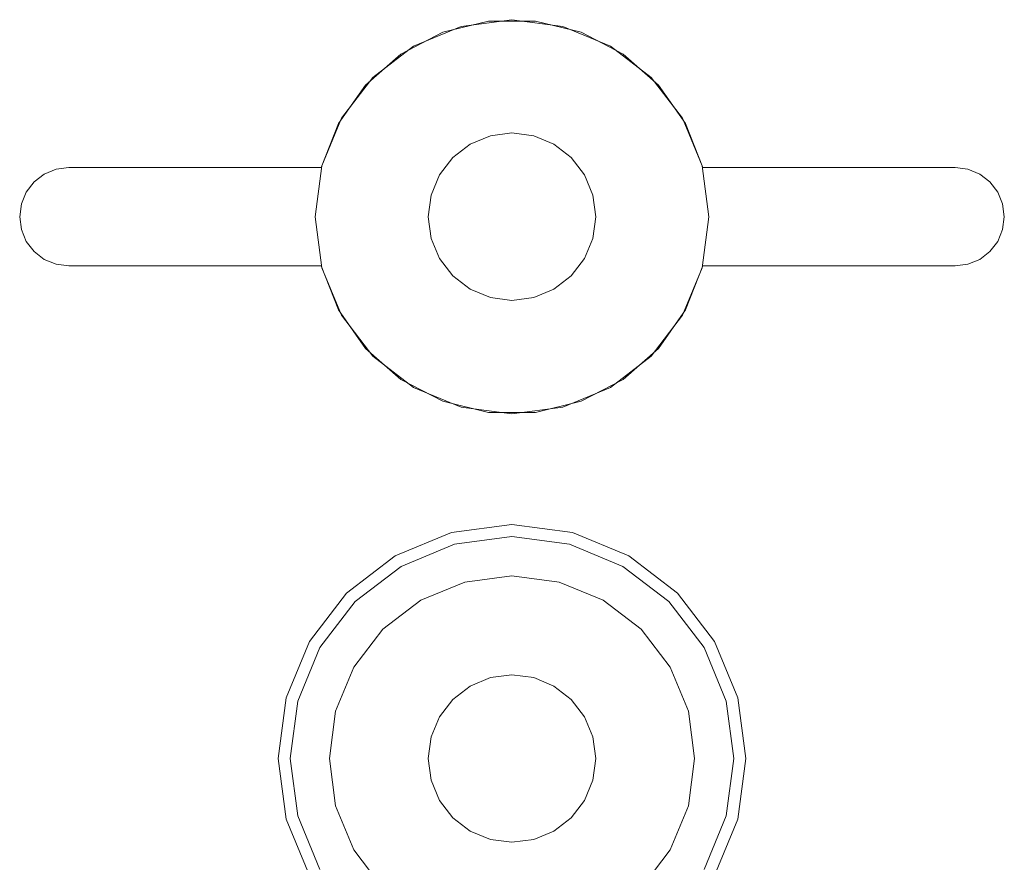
# Model space of a CAD drawing. Extents: x -740 to 300, y 62 to 1112.
# Tile 153 of 180: x 146.864 to 147.176, y 603.972 to 604.239. Entities that reach past the tile are written whole.
import ezdxf

# ---------------------------------------------------------------- set-up
doc = ezdxf.new("R2010")
doc.units = 0
doc.layers.get('0').update_dxf_attribs({"lineweight": 13})

# ---------------------------------------------------------------- blocks, each defined once
blk = doc.blocks.new('Referenz-A06CPVDQL0')
at = {"color": 9, "linetype": 'ByBlock', "lineweight": 13, "ltscale": 0.13, "true_color": 0xc1c9c4}
for p, q in [((146.99778, 604.23543), (147.0123, 604.23898)), ((147.0123, 604.23898), (146.99778, 604.23543)), ((147.01977, 604.23943), (147.00359, 604.2373)), ((147.01977, 604.23943), (147.00359, 604.2373)), ((147.0123, 604.23898), (147.02724, 604.23898)), ((147.02724, 604.23898), (147.0123, 604.23898)), ((147.03595, 604.2373), (147.01977, 604.23943)), ((147.03595, 604.2373), (147.01977, 604.23943)), ((147.02724, 604.23898), (147.04176, 604.23543)), ((147.04176, 604.23543), (147.02724, 604.23898)), ((146.98452, 604.22854), (146.99778, 604.23543)), ((146.99778, 604.23543), (146.98452, 604.22854)), ((147.00359, 604.2373), (146.98852, 604.23105)), ((147.00359, 604.2373), (146.98852, 604.23105)), ((147.05102, 604.23105), (147.03595, 604.2373)), ((147.05102, 604.23105), (147.03595, 604.2373)), ((147.04176, 604.23543), (147.05502, 604.22854)), ((147.05502, 604.22854), (147.04176, 604.23543)), ((146.97328, 604.2187), (146.98452, 604.22854)), ((146.98452, 604.22854), (146.97328, 604.2187)), ((146.98852, 604.23105), (146.97558, 604.22112)), ((146.98852, 604.23105), (146.97558, 604.22112)), ((147.06396, 604.22112), (147.05102, 604.23105)), ((147.06396, 604.22112), (147.05102, 604.23105)), ((147.05502, 604.22854), (147.06626, 604.2187)), ((147.06626, 604.2187), (147.05502, 604.22854)), ((146.97558, 604.22112), (146.96564, 604.20818)), ((146.97558, 604.22112), (146.96564, 604.20818)), ((147.0739, 604.20818), (147.06396, 604.22112)), ((147.0739, 604.20818), (147.06396, 604.22112)), ((146.96469, 604.20647), (146.97328, 604.2187)), ((146.97328, 604.2187), (146.96469, 604.20647)), ((147.06626, 604.2187), (147.07485, 604.20647)), ((147.07485, 604.20647), (147.06626, 604.2187)), ((146.95925, 604.19255), (146.96469, 604.20647)), ((146.96469, 604.20647), (146.95925, 604.19255)), ((146.96564, 604.20818), (146.9594, 604.1931)), ((146.96564, 604.20818), (146.9594, 604.1931)), ((147.08014, 604.1931), (147.0739, 604.20818)), ((147.08014, 604.1931), (147.0739, 604.20818)), ((147.07485, 604.20647), (147.08029, 604.19255)), ((147.08029, 604.19255), (147.07485, 604.20647)), ((147.01977, 604.20349), (147.0129, 604.20258)), ((147.0129, 604.20258), (147.01977, 604.20349)), ((147.02665, 604.20258), (147.01977, 604.20349)), ((147.01977, 604.20349), (147.02665, 604.20258)), ((147.0129, 604.20258), (147.00649, 604.19993)), ((147.00649, 604.19993), (147.0129, 604.20258)), ((147.03305, 604.19993), (147.02665, 604.20258)), ((147.02665, 604.20258), (147.03305, 604.19993)), ((147.00649, 604.19993), (147.00099, 604.19571)), ((147.00099, 604.19571), (147.00649, 604.19993)), ((147.03855, 604.19571), (147.03305, 604.19993)), ((147.03305, 604.19993), (147.03855, 604.19571)), ((147.00099, 604.19571), (146.99677, 604.19021)), ((146.99677, 604.19021), (147.00099, 604.19571)), ((147.04277, 604.19021), (147.03855, 604.19571)), ((147.03855, 604.19571), (147.04277, 604.19021)), ((146.87133, 604.19046), (146.8751, 604.19202)), ((146.8751, 604.19202), (146.87133, 604.19046)), ((146.8751, 604.19202), (146.87915, 604.19255)), ((146.87915, 604.19255), (146.8751, 604.19202)), ((146.87915, 604.19255), (146.95925, 604.19255)), ((146.95925, 604.19255), (146.87915, 604.19255)), ((146.87915, 604.19255), (146.87915, 604.19255)), ((146.9594, 604.1931), (146.95727, 604.17693)), ((146.9594, 604.1931), (146.95727, 604.17693)), ((146.95925, 604.19255), (146.95925, 604.19255)), ((147.08227, 604.17693), (147.08014, 604.1931)), ((147.08227, 604.17693), (147.08014, 604.1931)), ((147.08029, 604.19255), (147.1604, 604.19255)), ((147.1604, 604.19255), (147.08029, 604.19255)), ((147.08029, 604.19255), (147.08029, 604.19255)), ((147.1604, 604.19255), (147.16444, 604.19202)), ((147.16444, 604.19202), (147.1604, 604.19255)), ((147.1604, 604.19255), (147.1604, 604.19255)), ((147.16444, 604.19202), (147.16821, 604.19046)), ((147.16821, 604.19046), (147.16444, 604.19202)), ((146.86561, 604.18474), (146.8681, 604.18797)), ((146.8681, 604.18797), (146.86561, 604.18474)), ((146.8681, 604.18797), (146.87133, 604.19046)), ((146.87133, 604.19046), (146.8681, 604.18797)), ((146.99677, 604.19021), (146.99411, 604.1838)), ((146.99411, 604.1838), (146.99677, 604.19021)), ((147.04543, 604.1838), (147.04277, 604.19021)), ((147.04277, 604.19021), (147.04543, 604.1838)), ((147.16821, 604.19046), (147.17144, 604.18797)), ((147.17144, 604.18797), (147.16821, 604.19046)), ((147.17144, 604.18797), (147.17393, 604.18474)), ((147.17393, 604.18474), (147.17144, 604.18797)), ((146.86405, 604.18097), (146.86561, 604.18474)), ((146.86561, 604.18474), (146.86405, 604.18097)), ((147.17393, 604.18474), (147.17549, 604.18097)), ((147.17549, 604.18097), (147.17393, 604.18474)), ((146.99411, 604.1838), (146.99321, 604.17693)), ((146.99321, 604.17693), (146.99411, 604.1838)), ((147.04633, 604.17693), (147.04543, 604.1838)), ((147.04543, 604.1838), (147.04633, 604.17693)), ((146.86352, 604.17693), (146.86405, 604.18097)), ((146.86405, 604.18097), (146.86352, 604.17693)), ((147.17549, 604.18097), (147.17602, 604.17693)), ((147.17602, 604.17693), (147.17549, 604.18097)), ((146.86405, 604.17288), (146.86352, 604.17693)), ((146.86352, 604.17693), (146.86405, 604.17288)), ((146.95727, 604.17693), (146.9594, 604.16075)), ((146.95727, 604.17693), (146.9594, 604.16075)), ((146.99321, 604.17693), (146.99411, 604.17005)), ((146.99411, 604.17005), (146.99321, 604.17693)), ((147.04543, 604.17005), (147.04633, 604.17693)), ((147.04633, 604.17693), (147.04543, 604.17005)), ((147.08014, 604.16075), (147.08227, 604.17693)), ((147.08014, 604.16075), (147.08227, 604.17693)), ((147.17602, 604.17693), (147.17549, 604.17288)), ((147.17549, 604.17288), (147.17602, 604.17693)), ((146.86561, 604.16911), (146.86405, 604.17288)), ((146.86405, 604.17288), (146.86561, 604.16911)), ((147.17549, 604.17288), (147.17393, 604.16911)), ((147.17393, 604.16911), (147.17549, 604.17288)), ((146.8681, 604.16588), (146.86561, 604.16911)), ((146.86561, 604.16911), (146.8681, 604.16588)), ((146.99411, 604.17005), (146.99677, 604.16364)), ((146.99677, 604.16364), (146.99411, 604.17005)), ((147.04277, 604.16364), (147.04543, 604.17005)), ((147.04543, 604.17005), (147.04277, 604.16364)), ((147.17393, 604.16911), (147.17144, 604.16588)), ((147.17144, 604.16588), (147.17393, 604.16911)), ((146.87133, 604.16339), (146.8681, 604.16588)), ((146.8681, 604.16588), (146.87133, 604.16339)), ((147.17144, 604.16588), (147.16821, 604.16339)), ((147.16821, 604.16339), (147.17144, 604.16588)), ((146.8751, 604.16183), (146.87133, 604.16339)), ((146.87133, 604.16339), (146.8751, 604.16183)), ((146.99677, 604.16364), (147.00099, 604.15814)), ((147.00099, 604.15814), (146.99677, 604.16364)), ((147.03855, 604.15814), (147.04277, 604.16364)), ((147.04277, 604.16364), (147.03855, 604.15814)), ((147.16821, 604.16339), (147.16444, 604.16183)), ((147.16444, 604.16183), (147.16821, 604.16339)), ((146.87915, 604.1613), (146.8751, 604.16183)), ((146.8751, 604.16183), (146.87915, 604.1613)), ((146.95925, 604.1613), (146.87915, 604.1613)), ((146.87915, 604.1613), (146.95925, 604.1613)), ((146.87915, 604.1613), (146.87915, 604.1613)), ((146.96469, 604.14738), (146.95925, 604.1613)), ((146.95925, 604.1613), (146.96469, 604.14738)), ((146.95925, 604.1613), (146.95925, 604.1613)), ((146.9594, 604.16075), (146.96564, 604.14568)), ((146.9594, 604.16075), (146.96564, 604.14568)), ((147.0739, 604.14568), (147.08014, 604.16075)), ((147.0739, 604.14568), (147.08014, 604.16075)), ((147.08029, 604.1613), (147.07485, 604.14738)), ((147.07485, 604.14738), (147.08029, 604.1613)), ((147.1604, 604.1613), (147.08029, 604.1613)), ((147.08029, 604.1613), (147.1604, 604.1613)), ((147.08029, 604.1613), (147.08029, 604.1613)), ((147.16444, 604.16183), (147.1604, 604.1613)), ((147.1604, 604.1613), (147.16444, 604.16183)), ((147.1604, 604.1613), (147.1604, 604.1613)), ((147.00099, 604.15814), (147.00649, 604.15392)), ((147.00649, 604.15392), (147.00099, 604.15814)), ((147.03305, 604.15392), (147.03855, 604.15814)), ((147.03855, 604.15814), (147.03305, 604.15392)), ((147.00649, 604.15392), (147.0129, 604.15127)), ((147.0129, 604.15127), (147.00649, 604.15392)), ((147.02665, 604.15127), (147.03305, 604.15392)), ((147.03305, 604.15392), (147.02665, 604.15127)), ((147.0129, 604.15127), (147.01977, 604.15036)), ((147.01977, 604.15036), (147.0129, 604.15127)), ((147.01977, 604.15036), (147.02665, 604.15127)), ((147.02665, 604.15127), (147.01977, 604.15036)), ((146.97328, 604.13515), (146.96469, 604.14738)), ((146.96469, 604.14738), (146.97328, 604.13515)), ((147.07485, 604.14738), (147.06626, 604.13515)), ((147.06626, 604.13515), (147.07485, 604.14738)), ((146.96564, 604.14568), (146.97558, 604.13273)), ((146.96564, 604.14568), (146.97558, 604.13273)), ((147.06396, 604.13273), (147.0739, 604.14568)), ((147.06396, 604.13273), (147.0739, 604.14568)), ((146.98452, 604.12531), (146.97328, 604.13515)), ((146.97328, 604.13515), (146.98452, 604.12531)), ((147.06626, 604.13515), (147.05502, 604.12531)), ((147.05502, 604.12531), (147.06626, 604.13515)), ((146.97558, 604.13273), (146.98852, 604.1228)), ((146.97558, 604.13273), (146.98852, 604.1228)), ((147.05102, 604.1228), (147.06396, 604.13273)), ((147.05102, 604.1228), (147.06396, 604.13273)), ((146.99778, 604.11842), (146.98452, 604.12531)), ((146.98452, 604.12531), (146.99778, 604.11842)), ((147.05502, 604.12531), (147.04176, 604.11842)), ((147.04176, 604.11842), (147.05502, 604.12531)), ((146.98852, 604.1228), (147.00359, 604.11655)), ((146.98852, 604.1228), (147.00359, 604.11655)), ((147.03595, 604.11655), (147.05102, 604.1228)), ((147.03595, 604.11655), (147.05102, 604.1228)), ((147.0123, 604.11487), (146.99778, 604.11842)), ((146.99778, 604.11842), (147.0123, 604.11487)), ((147.00359, 604.11655), (147.01977, 604.11443)), ((147.00359, 604.11655), (147.01977, 604.11443)), ((147.01977, 604.11443), (147.03595, 604.11655)), ((147.01977, 604.11443), (147.03595, 604.11655)), ((147.04176, 604.11842), (147.02724, 604.11487)), ((147.02724, 604.11487), (147.04176, 604.11842)), ((147.02724, 604.11487), (147.0123, 604.11487)), ((147.0123, 604.11487), (147.02724, 604.11487)), ((147.01977, 604.07927), (147.00056, 604.07674)), ((147.03898, 604.07674), (147.01977, 604.07927)), ((147.00056, 604.07674), (146.98266, 604.06933)), ((147.00155, 604.07305), (147.01977, 604.07545)), ((147.01977, 604.07545), (147.03799, 604.07305)), ((147.05688, 604.06933), (147.03898, 604.07674)), ((146.98457, 604.06602), (147.00155, 604.07305)), ((147.03799, 604.07305), (147.05497, 604.06602)), ((146.98266, 604.06933), (146.96729, 604.05753)), ((147.07225, 604.05753), (147.05688, 604.06933)), ((146.96999, 604.05483), (146.98457, 604.06602)), ((147.05497, 604.06602), (147.06955, 604.05483)), ((147.01977, 604.06302), (147.00477, 604.06104)), ((147.01977, 604.06302), (147.00477, 604.06104)), ((147.03477, 604.06104), (147.01977, 604.06302)), ((147.03477, 604.06104), (147.01977, 604.06302)), ((147.00477, 604.06104), (146.99079, 604.05525)), ((147.00477, 604.06104), (146.99079, 604.05525)), ((147.04875, 604.05525), (147.03477, 604.06104)), ((147.04875, 604.05525), (147.03477, 604.06104)), ((146.96729, 604.05753), (146.95549, 604.04216)), ((147.08405, 604.04216), (147.07225, 604.05753)), ((146.9588, 604.04025), (146.96999, 604.05483)), ((146.99079, 604.05525), (146.97878, 604.04604)), ((146.99079, 604.05525), (146.97878, 604.04604)), ((147.06076, 604.04604), (147.04875, 604.05525)), ((147.06076, 604.04604), (147.04875, 604.05525)), ((147.06955, 604.05483), (147.08074, 604.04025)), ((146.97878, 604.04604), (146.96957, 604.03403)), ((146.97878, 604.04604), (146.96957, 604.03403)), ((147.06997, 604.03403), (147.06076, 604.04604)), ((147.06997, 604.03403), (147.06076, 604.04604)), ((146.95549, 604.04216), (146.94808, 604.02426)), ((147.09146, 604.02426), (147.08405, 604.04216)), ((146.95177, 604.02327), (146.9588, 604.04025)), ((147.08074, 604.04025), (147.08777, 604.02327)), ((146.96957, 604.03403), (146.96378, 604.02005)), ((146.96957, 604.03403), (146.96378, 604.02005)), ((147.01977, 604.03161), (147.0129, 604.03071)), ((147.0129, 604.03071), (147.01977, 604.03161)), ((147.02665, 604.03071), (147.01977, 604.03161)), ((147.01977, 604.03161), (147.02665, 604.03071)), ((147.07576, 604.02005), (147.06997, 604.03403)), ((147.07576, 604.02005), (147.06997, 604.03403)), ((147.0129, 604.03071), (147.00649, 604.02805)), ((147.00649, 604.02805), (147.0129, 604.03071)), ((147.03305, 604.02805), (147.02665, 604.03071)), ((147.02665, 604.03071), (147.03305, 604.02805)), ((147.00649, 604.02805), (147.00099, 604.02383)), ((147.00099, 604.02383), (147.00649, 604.02805)), ((147.03855, 604.02383), (147.03305, 604.02805)), ((147.03305, 604.02805), (147.03855, 604.02383)), ((146.94808, 604.02426), (146.94555, 604.00505)), ((146.94937, 604.00505), (146.95177, 604.02327)), ((147.00099, 604.02383), (146.99677, 604.01833)), ((146.99677, 604.01833), (147.00099, 604.02383)), ((147.04277, 604.01833), (147.03855, 604.02383)), ((147.03855, 604.02383), (147.04277, 604.01833)), ((147.08777, 604.02327), (147.09017, 604.00505)), ((147.09399, 604.00505), (147.09146, 604.02426)), ((146.96378, 604.02005), (146.9618, 604.00505)), ((146.96378, 604.02005), (146.9618, 604.00505)), ((147.07774, 604.00505), (147.07576, 604.02005)), ((147.07774, 604.00505), (147.07576, 604.02005)), ((146.99677, 604.01833), (146.99411, 604.01193)), ((146.99411, 604.01193), (146.99677, 604.01833)), ((147.04543, 604.01193), (147.04277, 604.01833)), ((147.04277, 604.01833), (147.04543, 604.01193)), ((146.99411, 604.01193), (146.99321, 604.00505)), ((146.99321, 604.00505), (146.99411, 604.01193)), ((147.04633, 604.00505), (147.04543, 604.01193)), ((147.04543, 604.01193), (147.04633, 604.00505)), ((146.94555, 604.00505), (146.94808, 603.98584)), ((146.95177, 603.98683), (146.94937, 604.00505)), ((146.9618, 604.00505), (146.96378, 603.99005)), ((146.9618, 604.00505), (146.96378, 603.99005)), ((146.99321, 604.00505), (146.99411, 603.99818)), ((146.99411, 603.99818), (146.99321, 604.00505)), ((147.04543, 603.99818), (147.04633, 604.00505)), ((147.04633, 604.00505), (147.04543, 603.99818)), ((147.07576, 603.99005), (147.07774, 604.00505)), ((147.07576, 603.99005), (147.07774, 604.00505)), ((147.09017, 604.00505), (147.08777, 603.98683)), ((147.09146, 603.98584), (147.09399, 604.00505)), ((146.99411, 603.99818), (146.99677, 603.99177)), ((146.99677, 603.99177), (146.99411, 603.99818)), ((147.04277, 603.99177), (147.04543, 603.99818)), ((147.04543, 603.99818), (147.04277, 603.99177)), ((146.99677, 603.99177), (147.00099, 603.98627)), ((147.00099, 603.98627), (146.99677, 603.99177)), ((147.03855, 603.98627), (147.04277, 603.99177)), ((147.04277, 603.99177), (147.03855, 603.98627)), ((146.96378, 603.99005), (146.96957, 603.97607)), ((146.96378, 603.99005), (146.96957, 603.97607)), ((147.06997, 603.97607), (147.07576, 603.99005)), ((147.06997, 603.97607), (147.07576, 603.99005)), ((146.94808, 603.98584), (146.95549, 603.96794)), ((146.9588, 603.96985), (146.95177, 603.98683)), ((147.00099, 603.98627), (147.00649, 603.98205)), ((147.00649, 603.98205), (147.00099, 603.98627)), ((147.03305, 603.98205), (147.03855, 603.98627)), ((147.03855, 603.98627), (147.03305, 603.98205)), ((147.08777, 603.98683), (147.08074, 603.96985)), ((147.08405, 603.96794), (147.09146, 603.98584)), ((147.00649, 603.98205), (147.0129, 603.97939)), ((147.0129, 603.97939), (147.00649, 603.98205)), ((147.02665, 603.97939), (147.03305, 603.98205)), ((147.03305, 603.98205), (147.02665, 603.97939)), ((147.0129, 603.97939), (147.01977, 603.97849)), ((147.01977, 603.97849), (147.0129, 603.97939)), ((147.01977, 603.97849), (147.02665, 603.97939)), ((147.02665, 603.97939), (147.01977, 603.97849)), ((146.96957, 603.97607), (146.97878, 603.96406)), ((146.96957, 603.97607), (146.97878, 603.96406)), ((147.06076, 603.96406), (147.06997, 603.97607)), ((147.06076, 603.96406), (147.06997, 603.97607))]:
    blk.add_line(p, q, dxfattribs=at)

msp = doc.modelspace()

# ---------------------------------------------------------------- block references
at = {"color": 8, "lineweight": 25, "ltscale": 0.25, "true_color": 0x808080}
msp.add_blockref('Referenz-A06CPVDQL0', (0, 0), dxfattribs=at)

doc.saveas('drawing.dxf')
